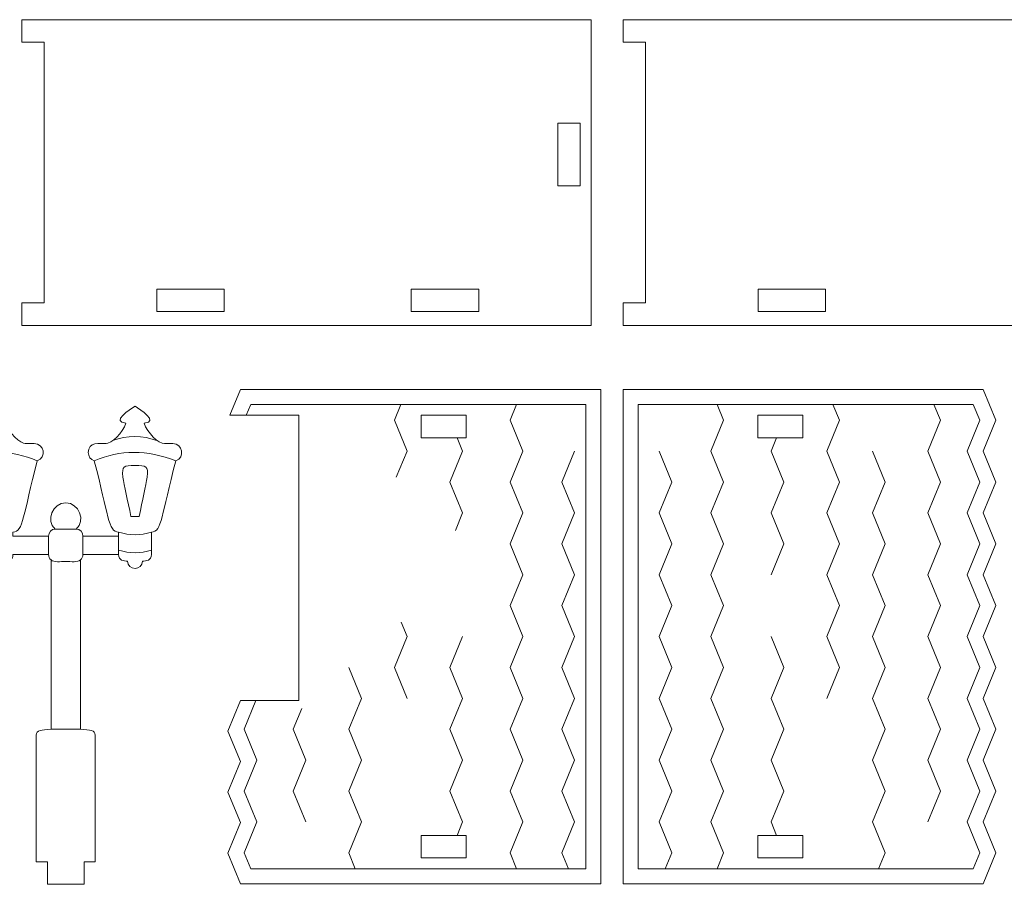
# Model space of a CAD drawing. Header units: millimetres. Extents: x -509 to 694, y -721 to 562.
# Tile 16 of 35: x -106 to 25, y -369 to -254. Entities that reach past the tile are written whole.
import ezdxf

# ---------------------------------------------------------------- set-up
doc = ezdxf.new("R2010")
doc.units = ezdxf.units.MM
doc.header["$MEASUREMENT"] = 0
doc.layers.add('Layer 1', color=7, linetype='Continuous')

msp = doc.modelspace()

# ---------------------------------------------------------------- linework, layer by layer
at = {"layer": 'Layer 1', "color": 250, "lineweight": 9}
for points, knots in [([(-29.8879, -253.7282), (-29.8879, -269.9081), (-29.8879, -278.3483), (-29.8879, -294.5282), (-48.874, -294.5282), (-86.3984, -294.5282), (-105.8878, -294.5282), (-105.8878, -294.5282), (-105.8878, -291.5282), (-105.8878, -291.5282), (-105.8878, -291.5282), (-102.8878, -291.5282), (-102.8878, -291.5282), (-102.8878, -291.5282), (-102.8878, -256.7282), (-102.8878, -256.7282), (-102.8878, -256.7282), (-105.8878, -256.7282), (-105.8878, -256.7282), (-105.8878, -256.7282), (-105.8878, -253.7282), (-105.8878, -253.7282), (-105.8878, -253.7282), (-29.8879, -253.7282), (-29.8879, -253.7282)], [0, 0, 0, 0, 0.125, 0.125, 0.125, 0.25, 0.25, 0.25, 0.375, 0.375, 0.375, 0.5, 0.5, 0.5, 0.625, 0.625, 0.625, 0.75, 0.75, 0.75, 0.875, 0.875, 0.875, 1, 1, 1, 1]), ([(50.3665, -253.7282), (50.3665, -269.9081), (50.3665, -278.3483), (50.3665, -294.5282), (31.3804, -294.5282), (-6.144, -294.5282), (-25.6335, -294.5282), (-25.6335, -294.5282), (-25.6335, -291.5282), (-25.6335, -291.5282), (-25.6335, -291.5282), (-22.6335, -291.5282), (-22.6335, -291.5282), (-22.6335, -291.5282), (-22.6335, -256.7282), (-22.6335, -256.7282), (-22.6335, -256.7282), (-25.6335, -256.7282), (-25.6335, -256.7282), (-25.6335, -256.7282), (-25.6335, -253.7282), (-25.6335, -253.7282), (-25.6335, -253.7282), (50.3665, -253.7282), (50.3665, -253.7282)], [0, 0, 0, 0, 0.125, 0.125, 0.125, 0.25, 0.25, 0.25, 0.375, 0.375, 0.375, 0.5, 0.5, 0.5, 0.625, 0.625, 0.625, 0.75, 0.75, 0.75, 0.875, 0.875, 0.875, 1, 1, 1, 1]), ([(-31.3638, -275.8941), (-31.3638, -275.8941), (-31.3638, -267.527), (-31.3638, -267.527), (-31.3638, -267.527), (-34.3638, -267.527), (-34.3638, -267.527), (-34.3638, -267.527), (-34.3638, -275.8941), (-34.3638, -275.8941), (-34.3638, -275.8941), (-31.3638, -275.8941), (-31.3638, -275.8941)], [0, 0, 0, 0, 0.25, 0.25, 0.25, 0.5, 0.5, 0.5, 0.75, 0.75, 0.75, 1, 1, 1, 1]), ([(-78.8711, -292.6928), (-78.8711, -292.6928), (-78.8711, -289.6928), (-78.8711, -289.6928), (-78.8711, -289.6928), (-87.8711, -289.6928), (-87.8711, -289.6928), (-87.8711, -289.6928), (-87.8711, -292.6928), (-87.8711, -292.6928), (-87.8711, -292.6928), (-78.8711, -292.6928), (-78.8711, -292.6928)], [0, 0, 0, 0, 0.25, 0.25, 0.25, 0.5, 0.5, 0.5, 0.75, 0.75, 0.75, 1, 1, 1, 1]), ([(-44.9047, -292.6928), (-44.9047, -292.6928), (-44.9047, -289.6928), (-44.9047, -289.6928), (-44.9047, -289.6928), (-53.9047, -289.6928), (-53.9047, -289.6928), (-53.9047, -289.6928), (-53.9047, -292.6928), (-53.9047, -292.6928), (-53.9047, -292.6928), (-44.9047, -292.6928), (-44.9047, -292.6928)], [0, 0, 0, 0, 0.25, 0.25, 0.25, 0.5, 0.5, 0.5, 0.75, 0.75, 0.75, 1, 1, 1, 1]), ([(1.3833, -292.6928), (1.3833, -292.6928), (1.3833, -289.6928), (1.3833, -289.6928), (1.3833, -289.6928), (-7.6167, -289.6928), (-7.6167, -289.6928), (-7.6167, -289.6928), (-7.6167, -292.6928), (-7.6167, -292.6928), (-7.6167, -292.6928), (1.3833, -292.6928), (1.3833, -292.6928)], [0, 0, 0, 0, 0.25, 0.25, 0.25, 0.5, 0.5, 0.5, 0.75, 0.75, 0.75, 1, 1, 1, 1]), ([(-78.0926, -306.5207), (-78.0926, -306.5207), (-76.6761, -303.0623), (-76.6761, -303.0623), (-76.6761, -303.0623), (-28.6322, -303.0623), (-28.6322, -303.0623), (-28.6322, -303.0623), (-28.6322, -369.0379), (-28.6322, -369.0379), (-28.6322, -369.0379), (-76.6761, -369.0379), (-76.6761, -369.0379), (-76.6761, -369.0379), (-78.3651, -364.9617), (-78.3651, -364.9617), (-78.3651, -364.9617), (-76.6761, -360.8855), (-76.6761, -360.8855), (-76.6761, -360.8855), (-78.3651, -356.8094), (-78.3651, -356.8094), (-78.3651, -356.8094), (-76.6761, -352.7332), (-76.6761, -352.7332), (-76.6761, -352.7332), (-78.3651, -348.657), (-78.3651, -348.657), (-78.3651, -348.657), (-76.6761, -344.5808), (-76.6761, -344.5808), (-76.6761, -344.5808), (-68.8923, -344.5808), (-68.8923, -344.5808), (-68.8923, -344.5808), (-68.8923, -306.5207), (-68.8923, -306.5207), (-68.8923, -306.5207), (-78.0926, -306.5207), (-78.0926, -306.5207)], [0, 0, 0, 0, 0.07692308, 0.07692308, 0.07692308, 0.15384615, 0.15384615, 0.15384615, 0.23076923, 0.23076923, 0.23076923, 0.30769231, 0.30769231, 0.30769231, 0.38461538, 0.38461538, 0.38461538, 0.46153846, 0.46153846, 0.46153846, 0.53846154, 0.53846154, 0.53846154, 0.61538462, 0.61538462, 0.61538462, 0.69230769, 0.69230769, 0.69230769, 0.76923077, 0.76923077, 0.76923077, 0.84615385, 0.84615385, 0.84615385, 0.92307692, 0.92307692, 0.92307692, 1, 1, 1, 1]), ([(22.4117, -319.5562), (22.4117, -319.5562), (24.1007, -323.6797), (24.1007, -323.6797), (24.1007, -323.6797), (22.4117, -327.8032), (22.4117, -327.8032), (22.4117, -327.8032), (24.1007, -331.9267), (24.1007, -331.9267), (24.1007, -331.9267), (22.4117, -336.05), (22.4117, -336.05), (22.4117, -336.05), (24.1007, -340.1735), (24.1007, -340.1735), (24.1007, -340.1735), (22.4117, -344.297), (22.4117, -344.297), (22.4117, -344.297), (24.1007, -348.4205), (24.1007, -348.4205), (24.1007, -348.4205), (22.4117, -352.544), (22.4117, -352.544), (22.4117, -352.544), (24.1007, -356.6675), (24.1007, -356.6675), (24.1007, -356.6675), (22.4117, -360.7909), (22.4117, -360.7909), (22.4117, -360.7909), (24.1007, -364.9144), (24.1007, -364.9144), (24.1007, -364.9144), (22.4117, -369.0379), (22.4117, -369.0379), (22.4117, -369.0379), (-25.6322, -369.0379), (-25.6322, -369.0379), (-25.6322, -369.0379), (-25.6322, -303.0623), (-25.6322, -303.0623), (-25.6322, -303.0623), (22.4117, -303.0623), (22.4117, -303.0623), (22.4117, -303.0623), (24.1007, -307.1858), (24.1007, -307.1858), (24.1007, -307.1858), (22.4117, -311.3092), (22.4117, -311.3092), (22.4117, -311.3092), (24.1007, -315.4327), (24.1007, -315.4327), (24.1007, -315.4327), (22.4117, -319.5562), (22.4117, -319.5562)], [0, 0, 0, 0, 0.05263158, 0.05263158, 0.05263158, 0.10526316, 0.10526316, 0.10526316, 0.15789474, 0.15789474, 0.15789474, 0.21052632, 0.21052632, 0.21052632, 0.26315789, 0.26315789, 0.26315789, 0.31578947, 0.31578947, 0.31578947, 0.36842105, 0.36842105, 0.36842105, 0.42105263, 0.42105263, 0.42105263, 0.47368421, 0.47368421, 0.47368421, 0.52631579, 0.52631579, 0.52631579, 0.57894737, 0.57894737, 0.57894737, 0.63157895, 0.63157895, 0.63157895, 0.68421053, 0.68421053, 0.68421053, 0.73684211, 0.73684211, 0.73684211, 0.78947368, 0.78947368, 0.78947368, 0.84210526, 0.84210526, 0.84210526, 0.89473684, 0.89473684, 0.89473684, 0.94736842, 0.94736842, 0.94736842, 1, 1, 1, 1]), ([(-105.4016, -310.2761), (-105.4016, -310.2761), (-105.2938, -310.2768), (-105.2938, -310.2768), (-106.1145, -310.3362), (-107.6138, -308.8584), (-108.0439, -307.586), (-105.9595, -307.383), (-108.572, -305.7477), (-109.2484, -305.3207), (-109.9247, -305.7477), (-112.5373, -307.383), (-110.4523, -307.5851), (-110.8828, -308.8579), (-112.3817, -310.3357), (-113.2026, -310.2761), (-113.2026, -310.2761), (-113.1025, -310.2761), (-113.1025, -310.2761), (-113.9263, -310.2761), (-115.4837, -310.0679), (-115.4837, -311.4821), (-115.4837, -312.0018), (-115.1501, -312.4476), (-114.687, -312.6162), (-112.7633, -319.8298), (-112.846, -322.0797), (-111.4414, -322.1091), (-111.4414, -322.1091), (-111.4411, -325.103), (-111.4411, -325.103), (-111.4414, -325.8996), (-110.7559, -325.9801), (-110.2304, -325.9801), (-110.2304, -327.2731), (-108.2665, -327.2731), (-108.2665, -325.9801), (-107.7408, -325.9801), (-107.0554, -325.8996), (-107.0554, -325.103), (-107.0554, -325.103), (-102.3064, -325.103), (-102.3064, -325.103), (-102.3064, -325.3885), (-102.1771, -325.6455), (-101.9748, -325.8186), (-101.9748, -333.2336), (-101.9748, -340.7995), (-101.9748, -348.4051), (-103.2635, -348.5891), (-103.9402, -348.4782), (-103.9402, -349.2049), (-103.9402, -357.2757), (-103.9402, -358.0708), (-103.9402, -366.1145), (-103.7196, -366.1145), (-102.9273, -366.1145), (-102.4565, -366.1145), (-102.4565, -366.1145), (-102.4565, -369.1146), (-102.4565, -369.1146), (-102.4565, -369.1146), (-97.5576, -369.1146), (-97.5576, -369.1146), (-97.5576, -369.1146), (-97.5576, -366.1145), (-97.5576, -366.1145), (-97.0868, -366.1145), (-96.2945, -366.1145), (-96.0739, -366.1145), (-96.0739, -358.0708), (-96.0739, -357.2757), (-96.0739, -349.2049), (-96.0739, -348.4782), (-96.7506, -348.5891), (-98.0393, -348.4051), (-98.0393, -340.7995), (-98.0393, -333.2336), (-98.0393, -325.8186), (-97.837, -325.6455), (-97.7076, -325.3885), (-97.7076, -325.103), (-97.7076, -325.103), (-92.9586, -325.103), (-92.9586, -325.103), (-92.9586, -325.8996), (-92.2733, -325.9801), (-91.7476, -325.9801), (-91.7476, -327.2731), (-89.7837, -327.2731), (-89.7837, -325.9801), (-89.2583, -325.9801), (-88.5727, -325.8996), (-88.5731, -325.103), (-88.5731, -325.103), (-88.5727, -322.1091), (-88.5727, -322.1091), (-87.1682, -322.0797), (-87.2508, -319.8298), (-85.3272, -312.6162), (-84.0644, -312.1567), (-84.3975, -310.2761), (-85.7364, -310.2761), (-85.7364, -310.2761), (-86.8116, -310.2761), (-86.8116, -310.2761), (-87.6325, -310.3357), (-89.1314, -308.8579), (-89.5618, -307.5851), (-87.4768, -307.383), (-90.0893, -305.7477), (-90.7657, -305.3207), (-91.4421, -305.7477), (-94.0545, -307.383), (-91.9702, -307.586), (-92.4003, -308.8584), (-93.8996, -310.3362), (-94.7203, -310.2768), (-94.7203, -310.2768), (-94.6125, -310.2761), (-94.6125, -310.2761), (-95.4401, -310.2761), (-97.0011, -310.0666), (-97.0011, -311.4821), (-97.0011, -312.0018), (-96.6674, -312.4476), (-96.2042, -312.6162), (-94.2809, -319.8298), (-94.3635, -322.0797), (-92.9586, -322.1091), (-92.9586, -322.1091), (-92.9586, -322.6402), (-92.9586, -322.6402), (-92.9586, -322.6402), (-97.7076, -322.6402), (-97.7076, -322.6402), (-97.708, -322.1361), (-98.1094, -321.7211), (-98.6084, -321.6996), (-97.2698, -320.6249), (-98.2766, -318.1862), (-100.007, -318.1862), (-101.7375, -318.1862), (-102.7442, -320.6249), (-101.4057, -321.6996), (-101.9047, -321.7211), (-102.3061, -322.1361), (-102.3064, -322.6402), (-102.3064, -322.6402), (-107.0554, -322.6402), (-107.0554, -322.6402), (-107.0554, -322.6402), (-107.0554, -322.1091), (-107.0554, -322.1091), (-105.6506, -322.0797), (-105.7332, -319.8298), (-103.8099, -312.6162), (-102.5466, -312.1567), (-102.8803, -310.2761), (-104.219, -310.2761), (-104.219, -310.2761), (-105.4016, -310.2761), (-105.4016, -310.2761)], [0, 0, 0, 0, 0.01851852, 0.01851852, 0.01851852, 0.03703704, 0.03703704, 0.03703704, 0.05555556, 0.05555556, 0.05555556, 0.07407407, 0.07407407, 0.07407407, 0.09259259, 0.09259259, 0.09259259, 0.11111111, 0.11111111, 0.11111111, 0.12962963, 0.12962963, 0.12962963, 0.14814815, 0.14814815, 0.14814815, 0.16666667, 0.16666667, 0.16666667, 0.18518519, 0.18518519, 0.18518519, 0.2037037, 0.2037037, 0.2037037, 0.22222222, 0.22222222, 0.22222222, 0.24074074, 0.24074074, 0.24074074, 0.25925926, 0.25925926, 0.25925926, 0.27777778, 0.27777778, 0.27777778, 0.2962963, 0.2962963, 0.2962963, 0.31481481, 0.31481481, 0.31481481, 0.33333333, 0.33333333, 0.33333333, 0.35185185, 0.35185185, 0.35185185, 0.37037037, 0.37037037, 0.37037037, 0.38888889, 0.38888889, 0.38888889, 0.40740741, 0.40740741, 0.40740741, 0.42592593, 0.42592593, 0.42592593, 0.44444444, 0.44444444, 0.44444444, 0.46296296, 0.46296296, 0.46296296, 0.48148148, 0.48148148, 0.48148148, 0.5, 0.5, 0.5, 0.51851852, 0.51851852, 0.51851852, 0.53703704, 0.53703704, 0.53703704, 0.55555556, 0.55555556, 0.55555556, 0.57407407, 0.57407407, 0.57407407, 0.59259259, 0.59259259, 0.59259259, 0.61111111, 0.61111111, 0.61111111, 0.62962963, 0.62962963, 0.62962963, 0.64814815, 0.64814815, 0.64814815, 0.66666667, 0.66666667, 0.66666667, 0.68518519, 0.68518519, 0.68518519, 0.7037037, 0.7037037, 0.7037037, 0.72222222, 0.72222222, 0.72222222, 0.74074074, 0.74074074, 0.74074074, 0.75925926, 0.75925926, 0.75925926, 0.77777778, 0.77777778, 0.77777778, 0.7962963, 0.7962963, 0.7962963, 0.81481481, 0.81481481, 0.81481481, 0.83333333, 0.83333333, 0.83333333, 0.85185185, 0.85185185, 0.85185185, 0.87037037, 0.87037037, 0.87037037, 0.88888889, 0.88888889, 0.88888889, 0.90740741, 0.90740741, 0.90740741, 0.92592593, 0.92592593, 0.92592593, 0.94444444, 0.94444444, 0.94444444, 0.96296296, 0.96296296, 0.96296296, 0.98148148, 0.98148148, 0.98148148, 1, 1, 1, 1]), ([(-46.5934, -309.5197), (-46.5934, -309.5197), (-46.5934, -306.5198), (-46.5934, -306.5198), (-46.5934, -306.5198), (-52.5935, -306.5198), (-52.5935, -306.5198), (-52.5935, -306.5198), (-52.5935, -309.5197), (-52.5935, -309.5197), (-52.5935, -309.5197), (-46.5934, -309.5197), (-46.5934, -309.5197)], [0, 0, 0, 0, 0.25, 0.25, 0.25, 0.5, 0.5, 0.5, 0.75, 0.75, 0.75, 1, 1, 1, 1]), ([(-7.671, -309.5197), (-7.671, -309.5197), (-7.671, -306.5198), (-7.671, -306.5198), (-7.671, -306.5198), (-1.6709, -306.5198), (-1.6709, -306.5198), (-1.6709, -306.5198), (-1.6709, -309.5197), (-1.6709, -309.5197), (-1.6709, -309.5197), (-7.671, -309.5197), (-7.671, -309.5197)], [0, 0, 0, 0, 0.25, 0.25, 0.25, 0.5, 0.5, 0.5, 0.75, 0.75, 0.75, 1, 1, 1, 1]), ([(-90.7657, -313.2155), (-92.2475, -313.2155), (-92.5631, -313.2553), (-92.3709, -314.7637), (-92.2261, -315.8994), (-91.7754, -317.9258), (-91.3046, -320.0098), (-91.3046, -320.0098), (-90.227, -320.0098), (-90.227, -320.0098), (-89.7563, -317.9258), (-89.3056, -315.8994), (-89.1608, -314.7637), (-88.9682, -313.2558), (-89.2842, -313.2155), (-90.7657, -313.2155)], [0, 0, 0, 0, 0.2, 0.2, 0.2, 0.4, 0.4, 0.4, 0.6, 0.6, 0.6, 0.8, 0.8, 0.8, 1, 1, 1, 1]), ([(-46.5934, -365.5806), (-46.5934, -365.5806), (-46.5934, -362.5807), (-46.5934, -362.5807), (-46.5934, -362.5807), (-52.5935, -362.5807), (-52.5935, -362.5807), (-52.5935, -362.5807), (-52.5935, -365.5806), (-52.5935, -365.5806), (-52.5935, -365.5806), (-46.5934, -365.5806), (-46.5934, -365.5806)], [0, 0, 0, 0, 0.25, 0.25, 0.25, 0.5, 0.5, 0.5, 0.75, 0.75, 0.75, 1, 1, 1, 1]), ([(-7.671, -365.5806), (-7.671, -365.5806), (-7.671, -362.5807), (-7.671, -362.5807), (-7.671, -362.5807), (-1.6709, -362.5807), (-1.6709, -362.5807), (-1.6709, -362.5807), (-1.6709, -365.5806), (-1.6709, -365.5806), (-1.6709, -365.5806), (-7.671, -365.5806), (-7.671, -365.5806)], [0, 0, 0, 0, 0.25, 0.25, 0.25, 0.5, 0.5, 0.5, 0.75, 0.75, 0.75, 1, 1, 1, 1])]:
    msp.add_open_spline(points, degree=3, knots=knots, dxfattribs=at)
at = {"layer": 'Layer 1', "color": 242, "lineweight": 9}
for points, knots in [([(-75.9314, -306.5207), (-75.9314, -306.5207), (-75.334, -305.0623), (-75.334, -305.0623), (-51.9241, -305.0623), (-50.8797, -305.0623), (-30.6322, -305.0623), (-30.6322, -305.0623), (-30.6322, -367.0379), (-30.6322, -367.0379), (-50.8795, -367.0379), (-51.9244, -367.0379), (-75.334, -367.0379), (-75.334, -367.0379), (-76.2038, -364.9144), (-76.2038, -364.9144), (-76.2038, -364.9144), (-74.5148, -360.7909), (-74.5148, -360.7909), (-74.5148, -360.7909), (-76.2038, -356.6675), (-76.2038, -356.6675), (-76.2038, -356.6675), (-74.5148, -352.544), (-74.5148, -352.544), (-74.5148, -352.544), (-76.2038, -348.4205), (-76.2038, -348.4205), (-76.2038, -348.4205), (-74.631, -344.5808), (-74.631, -344.5808)], [0, 0, 0, 0, 0.1, 0.1, 0.1, 0.2, 0.2, 0.2, 0.3, 0.3, 0.3, 0.4, 0.4, 0.4, 0.5, 0.5, 0.5, 0.6, 0.6, 0.6, 0.7, 0.7, 0.7, 0.8, 0.8, 0.8, 0.9, 0.9, 0.9, 1, 1, 1, 1]), ([(-55.2931, -305.0623), (-55.2931, -305.0623), (-56.1629, -307.186), (-56.1629, -307.186), (-56.1629, -307.186), (-54.4739, -311.3093), (-54.4739, -311.3093), (-54.4739, -311.3093), (-55.8989, -314.7883), (-55.8989, -314.7883)], [0, 0, 0, 0, 0.33333333, 0.33333333, 0.33333333, 0.66666667, 0.66666667, 0.66666667, 1, 1, 1, 1]), ([(-39.8424, -305.0623), (-39.8424, -305.0623), (-40.7122, -307.1858), (-40.7122, -307.1858), (-40.7122, -307.1858), (-39.0232, -311.3092), (-39.0232, -311.3092), (-39.0232, -311.3092), (-40.7122, -315.4327), (-40.7122, -315.4327), (-40.7122, -315.4327), (-39.0232, -319.5562), (-39.0232, -319.5562), (-39.0232, -319.5562), (-40.7122, -323.6797), (-40.7122, -323.6797), (-40.7122, -323.6797), (-39.0232, -327.8032), (-39.0232, -327.8032), (-39.0232, -327.8032), (-40.7122, -331.9267), (-40.7122, -331.9267), (-40.7122, -331.9267), (-39.0232, -336.05), (-39.0232, -336.05), (-39.0232, -336.05), (-40.7122, -340.1735), (-40.7122, -340.1735), (-40.7122, -340.1735), (-39.0232, -344.297), (-39.0232, -344.297), (-39.0232, -344.297), (-40.7122, -348.4205), (-40.7122, -348.4205), (-40.7122, -348.4205), (-39.0232, -352.544), (-39.0232, -352.544), (-39.0232, -352.544), (-40.7122, -356.6675), (-40.7122, -356.6675), (-40.7122, -356.6675), (-39.0232, -360.7909), (-39.0232, -360.7909), (-39.0232, -360.7909), (-40.7122, -364.9144), (-40.7122, -364.9144), (-40.7122, -364.9144), (-39.8424, -367.0379), (-39.8424, -367.0379)], [0, 0, 0, 0, 0.0625, 0.0625, 0.0625, 0.125, 0.125, 0.125, 0.1875, 0.1875, 0.1875, 0.25, 0.25, 0.25, 0.3125, 0.3125, 0.3125, 0.375, 0.375, 0.375, 0.4375, 0.4375, 0.4375, 0.5, 0.5, 0.5, 0.5625, 0.5625, 0.5625, 0.625, 0.625, 0.625, 0.6875, 0.6875, 0.6875, 0.75, 0.75, 0.75, 0.8125, 0.8125, 0.8125, 0.875, 0.875, 0.875, 0.9375, 0.9375, 0.9375, 1, 1, 1, 1]), ([(-23.6322, -305.0623), (-23.6322, -305.0623), (-23.6322, -367.0379), (-23.6322, -367.0379), (-3.3849, -367.0379), (-2.34, -367.0379), (21.0696, -367.0379), (21.0696, -367.0379), (21.9394, -364.9144), (21.9394, -364.9144), (21.9394, -364.9144), (20.2504, -360.7909), (20.2504, -360.7909), (20.2504, -360.7909), (21.9394, -356.6675), (21.9394, -356.6675), (21.9394, -356.6675), (20.2504, -352.544), (20.2504, -352.544), (20.2504, -352.544), (21.9394, -348.4205), (21.9394, -348.4205), (21.9394, -348.4205), (20.2504, -344.297), (20.2504, -344.297), (20.2504, -344.297), (21.9394, -340.1735), (21.9394, -340.1735), (21.9394, -340.1735), (20.2504, -336.05), (20.2504, -336.05), (20.2504, -336.05), (21.9394, -331.9267), (21.9394, -331.9267), (21.9394, -331.9267), (20.2504, -327.8032), (20.2504, -327.8032), (20.2504, -327.8032), (21.9394, -323.6797), (21.9394, -323.6797), (21.9394, -323.6797), (20.2504, -319.5562), (20.2504, -319.5562), (20.2504, -319.5562), (21.9394, -315.4327), (21.9394, -315.4327), (21.9394, -315.4327), (20.2504, -311.3092), (20.2504, -311.3092), (20.2504, -311.3092), (21.9394, -307.1858), (21.9394, -307.1858), (21.9394, -307.1858), (21.0696, -305.0623), (21.0696, -305.0623), (-2.3403, -305.0623), (-3.3847, -305.0623), (-23.6322, -305.0623)], [0, 0, 0, 0, 0.05263158, 0.05263158, 0.05263158, 0.10526316, 0.10526316, 0.10526316, 0.15789474, 0.15789474, 0.15789474, 0.21052632, 0.21052632, 0.21052632, 0.26315789, 0.26315789, 0.26315789, 0.31578947, 0.31578947, 0.31578947, 0.36842105, 0.36842105, 0.36842105, 0.42105263, 0.42105263, 0.42105263, 0.47368421, 0.47368421, 0.47368421, 0.52631579, 0.52631579, 0.52631579, 0.57894737, 0.57894737, 0.57894737, 0.63157895, 0.63157895, 0.63157895, 0.68421053, 0.68421053, 0.68421053, 0.73684211, 0.73684211, 0.73684211, 0.78947368, 0.78947368, 0.78947368, 0.84210526, 0.84210526, 0.84210526, 0.89473684, 0.89473684, 0.89473684, 0.94736842, 0.94736842, 0.94736842, 1, 1, 1, 1]), ([(-13.1028, -305.0623), (-13.1028, -305.0623), (-12.233, -307.1858), (-12.233, -307.1858), (-12.233, -307.1858), (-13.922, -311.3092), (-13.922, -311.3092), (-13.922, -311.3092), (-12.233, -315.4327), (-12.233, -315.4327), (-12.233, -315.4327), (-13.922, -319.5562), (-13.922, -319.5562), (-13.922, -319.5562), (-12.233, -323.6797), (-12.233, -323.6797), (-12.233, -323.6797), (-13.922, -327.8032), (-13.922, -327.8032), (-13.922, -327.8032), (-12.233, -331.9267), (-12.233, -331.9267), (-12.233, -331.9267), (-13.922, -336.05), (-13.922, -336.05), (-13.922, -336.05), (-12.233, -340.1735), (-12.233, -340.1735), (-12.233, -340.1735), (-13.922, -344.297), (-13.922, -344.297), (-13.922, -344.297), (-12.233, -348.4205), (-12.233, -348.4205), (-12.233, -348.4205), (-13.922, -352.544), (-13.922, -352.544), (-13.922, -352.544), (-12.233, -356.6675), (-12.233, -356.6675), (-12.233, -356.6675), (-13.922, -360.7909), (-13.922, -360.7909), (-13.922, -360.7909), (-12.233, -364.9144), (-12.233, -364.9144), (-12.233, -364.9144), (-13.1028, -367.0379), (-13.1028, -367.0379)], [0, 0, 0, 0, 0.0625, 0.0625, 0.0625, 0.125, 0.125, 0.125, 0.1875, 0.1875, 0.1875, 0.25, 0.25, 0.25, 0.3125, 0.3125, 0.3125, 0.375, 0.375, 0.375, 0.4375, 0.4375, 0.4375, 0.5, 0.5, 0.5, 0.5625, 0.5625, 0.5625, 0.625, 0.625, 0.625, 0.6875, 0.6875, 0.6875, 0.75, 0.75, 0.75, 0.8125, 0.8125, 0.8125, 0.875, 0.875, 0.875, 0.9375, 0.9375, 0.9375, 1, 1, 1, 1]), ([(2.3479, -305.0623), (2.3479, -305.0623), (3.2177, -307.186), (3.2177, -307.186), (3.2177, -307.186), (1.5287, -311.3093), (1.5287, -311.3093), (1.5287, -311.3093), (3.2177, -315.4328), (3.2177, -315.4328), (3.2177, -315.4328), (1.5287, -319.5563), (1.5287, -319.5563), (1.5287, -319.5563), (3.2177, -323.6798), (3.2177, -323.6798), (3.2177, -323.6798), (1.5287, -327.8033), (1.5287, -327.8033), (1.5287, -327.8033), (3.2177, -331.9268), (3.2177, -331.9268), (3.2177, -331.9268), (1.5287, -336.0502), (1.5287, -336.0502), (1.5287, -336.0502), (3.2177, -340.1737), (3.2177, -340.1737), (3.2177, -340.1737), (1.5287, -344.2972), (1.5287, -344.2972)], [0, 0, 0, 0, 0.1, 0.1, 0.1, 0.2, 0.2, 0.2, 0.3, 0.3, 0.3, 0.4, 0.4, 0.4, 0.5, 0.5, 0.5, 0.6, 0.6, 0.6, 0.7, 0.7, 0.7, 0.8, 0.8, 0.8, 0.9, 0.9, 0.9, 1, 1, 1, 1]), ([(15.8333, -305.0623), (15.8333, -305.0623), (16.7031, -307.1858), (16.7031, -307.1858), (16.7031, -307.1858), (15.0141, -311.3093), (15.0141, -311.3093), (15.0141, -311.3093), (16.7031, -315.4328), (16.7031, -315.4328), (16.7031, -315.4328), (15.0141, -319.5563), (15.0141, -319.5563), (15.0141, -319.5563), (16.7031, -323.6798), (16.7031, -323.6798), (16.7031, -323.6798), (15.0141, -327.8031), (15.0141, -327.8031), (15.0141, -327.8031), (16.7031, -331.9266), (16.7031, -331.9266), (16.7031, -331.9266), (15.0141, -336.0501), (15.0141, -336.0501), (15.0141, -336.0501), (16.7031, -340.1736), (16.7031, -340.1736), (16.7031, -340.1736), (15.0141, -344.2971), (15.0141, -344.2971), (15.0141, -344.2971), (16.7031, -348.4206), (16.7031, -348.4206), (16.7031, -348.4206), (15.0141, -352.544), (15.0141, -352.544), (15.0141, -352.544), (16.7031, -356.6675), (16.7031, -356.6675), (16.7031, -356.6675), (15.0141, -360.791), (15.0141, -360.791)], [0, 0, 0, 0, 0.07142857, 0.07142857, 0.07142857, 0.14285714, 0.14285714, 0.14285714, 0.21428571, 0.21428571, 0.21428571, 0.28571429, 0.28571429, 0.28571429, 0.35714286, 0.35714286, 0.35714286, 0.42857143, 0.42857143, 0.42857143, 0.5, 0.5, 0.5, 0.57142857, 0.57142857, 0.57142857, 0.64285714, 0.64285714, 0.64285714, 0.71428571, 0.71428571, 0.71428571, 0.78571429, 0.78571429, 0.78571429, 0.85714286, 0.85714286, 0.85714286, 0.92857143, 0.92857143, 0.92857143, 1, 1, 1, 1]), ([(-47.7884, -309.5197), (-47.7884, -309.5197), (-47.0553, -311.3094), (-47.0553, -311.3094), (-47.0553, -311.3094), (-48.7443, -315.4329), (-48.7443, -315.4329), (-48.7443, -315.4329), (-47.0553, -319.5563), (-47.0553, -319.5563), (-47.0553, -319.5563), (-48.0202, -321.912), (-48.0202, -321.912)], [0, 0, 0, 0, 0.25, 0.25, 0.25, 0.5, 0.5, 0.5, 0.75, 0.75, 0.75, 1, 1, 1, 1]), ([(-5.1568, -309.5197), (-5.1568, -309.5197), (-5.8899, -311.3094), (-5.8899, -311.3094), (-5.8899, -311.3094), (-4.2009, -315.4329), (-4.2009, -315.4329), (-4.2009, -315.4329), (-5.8899, -319.5563), (-5.8899, -319.5563), (-5.8899, -319.5563), (-4.2009, -323.6798), (-4.2009, -323.6798), (-4.2009, -323.6798), (-5.8899, -327.8033), (-5.8899, -327.8033)], [0, 0, 0, 0, 0.2, 0.2, 0.2, 0.4, 0.4, 0.4, 0.6, 0.6, 0.6, 0.8, 0.8, 0.8, 1, 1, 1, 1]), ([(-32.1082, -311.3093), (-32.1082, -311.3093), (-33.7972, -315.4328), (-33.7972, -315.4328), (-33.7972, -315.4328), (-32.1082, -319.5562), (-32.1082, -319.5562), (-32.1082, -319.5562), (-33.7972, -323.6797), (-33.7972, -323.6797), (-33.7972, -323.6797), (-32.1082, -327.8032), (-32.1082, -327.8032), (-32.1082, -327.8032), (-33.7972, -331.9267), (-33.7972, -331.9267), (-33.7972, -331.9267), (-32.1082, -336.0502), (-32.1082, -336.0502), (-32.1082, -336.0502), (-33.7972, -340.1737), (-33.7972, -340.1737), (-33.7972, -340.1737), (-32.1082, -344.297), (-32.1082, -344.297), (-32.1082, -344.297), (-33.7972, -348.4205), (-33.7972, -348.4205), (-33.7972, -348.4205), (-32.1082, -352.544), (-32.1082, -352.544), (-32.1082, -352.544), (-33.7972, -356.6675), (-33.7972, -356.6675), (-33.7972, -356.6675), (-32.1082, -360.791), (-32.1082, -360.791), (-32.1082, -360.791), (-33.7972, -364.9145), (-33.7972, -364.9145), (-33.7972, -364.9145), (-32.9274, -367.0379), (-32.9274, -367.0379)], [0, 0, 0, 0, 0.07142857, 0.07142857, 0.07142857, 0.14285714, 0.14285714, 0.14285714, 0.21428571, 0.21428571, 0.21428571, 0.28571429, 0.28571429, 0.28571429, 0.35714286, 0.35714286, 0.35714286, 0.42857143, 0.42857143, 0.42857143, 0.5, 0.5, 0.5, 0.57142857, 0.57142857, 0.57142857, 0.64285714, 0.64285714, 0.64285714, 0.71428571, 0.71428571, 0.71428571, 0.78571429, 0.78571429, 0.78571429, 0.85714286, 0.85714286, 0.85714286, 0.92857143, 0.92857143, 0.92857143, 1, 1, 1, 1]), ([(-20.837, -311.3093), (-20.837, -311.3093), (-19.148, -315.4328), (-19.148, -315.4328), (-19.148, -315.4328), (-20.837, -319.5562), (-20.837, -319.5562), (-20.837, -319.5562), (-19.148, -323.6797), (-19.148, -323.6797), (-19.148, -323.6797), (-20.837, -327.8032), (-20.837, -327.8032), (-20.837, -327.8032), (-19.148, -331.9267), (-19.148, -331.9267), (-19.148, -331.9267), (-20.837, -336.0502), (-20.837, -336.0502), (-20.837, -336.0502), (-19.148, -340.1737), (-19.148, -340.1737), (-19.148, -340.1737), (-20.837, -344.297), (-20.837, -344.297), (-20.837, -344.297), (-19.148, -348.4205), (-19.148, -348.4205), (-19.148, -348.4205), (-20.837, -352.544), (-20.837, -352.544), (-20.837, -352.544), (-19.148, -356.6675), (-19.148, -356.6675), (-19.148, -356.6675), (-20.837, -360.791), (-20.837, -360.791), (-20.837, -360.791), (-19.148, -364.9145), (-19.148, -364.9145), (-19.148, -364.9145), (-20.0178, -367.0379), (-20.0178, -367.0379)], [0, 0, 0, 0, 0.07142857, 0.07142857, 0.07142857, 0.14285714, 0.14285714, 0.14285714, 0.21428571, 0.21428571, 0.21428571, 0.28571429, 0.28571429, 0.28571429, 0.35714286, 0.35714286, 0.35714286, 0.42857143, 0.42857143, 0.42857143, 0.5, 0.5, 0.5, 0.57142857, 0.57142857, 0.57142857, 0.64285714, 0.64285714, 0.64285714, 0.71428571, 0.71428571, 0.71428571, 0.78571429, 0.78571429, 0.78571429, 0.85714286, 0.85714286, 0.85714286, 0.92857143, 0.92857143, 0.92857143, 1, 1, 1, 1]), ([(7.6197, -311.3093), (7.6197, -311.3093), (9.3087, -315.4328), (9.3087, -315.4328), (9.3087, -315.4328), (7.6197, -319.5562), (7.6197, -319.5562), (7.6197, -319.5562), (9.3087, -323.6797), (9.3087, -323.6797), (9.3087, -323.6797), (7.6197, -327.8032), (7.6197, -327.8032), (7.6197, -327.8032), (9.3087, -331.9267), (9.3087, -331.9267), (9.3087, -331.9267), (7.6197, -336.0502), (7.6197, -336.0502), (7.6197, -336.0502), (9.3087, -340.1737), (9.3087, -340.1737), (9.3087, -340.1737), (7.6197, -344.297), (7.6197, -344.297), (7.6197, -344.297), (9.3087, -348.4205), (9.3087, -348.4205), (9.3087, -348.4205), (7.6197, -352.544), (7.6197, -352.544), (7.6197, -352.544), (9.3087, -356.6675), (9.3087, -356.6675), (9.3087, -356.6675), (7.6197, -360.791), (7.6197, -360.791), (7.6197, -360.791), (9.3087, -364.9145), (9.3087, -364.9145), (9.3087, -364.9145), (8.4389, -367.0379), (8.4389, -367.0379)], [0, 0, 0, 0, 0.07142857, 0.07142857, 0.07142857, 0.14285714, 0.14285714, 0.14285714, 0.21428571, 0.21428571, 0.21428571, 0.28571429, 0.28571429, 0.28571429, 0.35714286, 0.35714286, 0.35714286, 0.42857143, 0.42857143, 0.42857143, 0.5, 0.5, 0.5, 0.57142857, 0.57142857, 0.57142857, 0.64285714, 0.64285714, 0.64285714, 0.71428571, 0.71428571, 0.71428571, 0.78571429, 0.78571429, 0.78571429, 0.85714286, 0.85714286, 0.85714286, 0.92857143, 0.92857143, 0.92857143, 1, 1, 1, 1]), ([(-98.0393, -325.8186), (-98.4426, -326.1633), (-99.2733, -326.0433), (-100.007, -326.0433), (-100.7407, -326.0433), (-101.5714, -326.1633), (-101.9748, -325.8186)], [0, 0, 0, 0, 0.5, 0.5, 0.5, 1, 1, 1, 1]), ([(-55.2631, -334.1234), (-55.2631, -334.1234), (-54.4739, -336.0502), (-54.4739, -336.0502), (-54.4739, -336.0502), (-56.1629, -340.1737), (-56.1629, -340.1737), (-56.1629, -340.1737), (-54.4739, -344.2972), (-54.4739, -344.2972)], [0, 0, 0, 0, 0.33333333, 0.33333333, 0.33333333, 0.66666667, 0.66666667, 0.66666667, 1, 1, 1, 1]), ([(-47.0553, -336.0502), (-47.0553, -336.0502), (-48.7443, -340.1737), (-48.7443, -340.1737), (-48.7443, -340.1737), (-47.0553, -344.2971), (-47.0553, -344.2971), (-47.0553, -344.2971), (-48.7443, -348.4206), (-48.7443, -348.4206), (-48.7443, -348.4206), (-47.0553, -352.5441), (-47.0553, -352.5441), (-47.0553, -352.5441), (-48.7443, -356.6676), (-48.7443, -356.6676), (-48.7443, -356.6676), (-47.0553, -360.7911), (-47.0553, -360.7911), (-47.0553, -360.7911), (-47.7883, -362.5807), (-47.7883, -362.5807)], [0, 0, 0, 0, 0.14285714, 0.14285714, 0.14285714, 0.28571429, 0.28571429, 0.28571429, 0.42857143, 0.42857143, 0.42857143, 0.57142857, 0.57142857, 0.57142857, 0.71428571, 0.71428571, 0.71428571, 0.85714286, 0.85714286, 0.85714286, 1, 1, 1, 1]), ([(-5.8899, -336.0502), (-5.8899, -336.0502), (-4.2009, -340.1737), (-4.2009, -340.1737), (-4.2009, -340.1737), (-5.8899, -344.2971), (-5.8899, -344.2971), (-5.8899, -344.2971), (-4.2009, -348.4206), (-4.2009, -348.4206), (-4.2009, -348.4206), (-5.8899, -352.5441), (-5.8899, -352.5441), (-5.8899, -352.5441), (-4.2009, -356.6676), (-4.2009, -356.6676), (-4.2009, -356.6676), (-5.8899, -360.7911), (-5.8899, -360.7911), (-5.8899, -360.7911), (-5.1569, -362.5807), (-5.1569, -362.5807)], [0, 0, 0, 0, 0.14285714, 0.14285714, 0.14285714, 0.28571429, 0.28571429, 0.28571429, 0.42857143, 0.42857143, 0.42857143, 0.57142857, 0.57142857, 0.57142857, 0.71428571, 0.71428571, 0.71428571, 0.85714286, 0.85714286, 0.85714286, 1, 1, 1, 1]), ([(-62.2463, -340.1924), (-62.2463, -340.1924), (-60.5649, -344.297), (-60.5649, -344.297), (-60.5649, -344.297), (-62.2539, -348.4205), (-62.2539, -348.4205), (-62.2539, -348.4205), (-60.5649, -352.544), (-60.5649, -352.544), (-60.5649, -352.544), (-62.2539, -356.6675), (-62.2539, -356.6675), (-62.2539, -356.6675), (-60.5649, -360.791), (-60.5649, -360.791), (-60.5649, -360.791), (-62.2539, -364.9145), (-62.2539, -364.9145), (-62.2539, -364.9145), (-61.3841, -367.0379), (-61.3841, -367.0379)], [0, 0, 0, 0, 0.14285714, 0.14285714, 0.14285714, 0.28571429, 0.28571429, 0.28571429, 0.42857143, 0.42857143, 0.42857143, 0.57142857, 0.57142857, 0.57142857, 0.71428571, 0.71428571, 0.71428571, 0.85714286, 0.85714286, 0.85714286, 1, 1, 1, 1]), ([(-68.5065, -345.6331), (-68.5065, -345.6331), (-69.6483, -348.4206), (-69.6483, -348.4206), (-69.6483, -348.4206), (-67.9593, -352.544), (-67.9593, -352.544), (-67.9593, -352.544), (-69.6483, -356.6675), (-69.6483, -356.6675), (-69.6483, -356.6675), (-67.9593, -360.791), (-67.9593, -360.791)], [0, 0, 0, 0, 0.25, 0.25, 0.25, 0.5, 0.5, 0.5, 0.75, 0.75, 0.75, 1, 1, 1, 1])]:
    msp.add_open_spline(points, degree=3, knots=knots, dxfattribs=at)
for points in [[(-93.7568, -309.9015), (-91.8035, -309.1613), (-89.7893, -309.1752), (-87.7148, -309.9427)], [(-103.8099, -312.6162), (-107.2532, -311.104), (-110.8787, -311.104), (-114.687, -312.6162)], [(-96.2042, -312.6162), (-92.7609, -311.104), (-89.1355, -311.104), (-85.3272, -312.6162)], [(-98.6084, -321.6996), (-98.6084, -321.6996), (-101.4057, -321.6996), (-101.4057, -321.6996)], [(-102.3064, -322.6402), (-102.3064, -322.6402), (-102.3064, -325.103), (-102.3064, -325.103)], [(-97.7076, -322.6402), (-97.7076, -322.6402), (-97.7076, -325.103), (-97.7076, -325.103)], [(-92.9586, -322.1091), (-91.4968, -322.5786), (-90.0348, -322.5786), (-88.5727, -322.1091)], [(-92.9586, -322.6402), (-92.9586, -322.6402), (-92.9586, -325.103), (-92.9586, -325.103)], [(-92.9586, -324.5199), (-91.4968, -324.989), (-90.0348, -324.989), (-88.5727, -324.5199)], [(-101.9748, -348.4051), (-101.9748, -348.4051), (-98.0393, -348.4051), (-98.0393, -348.4051)]]:
    msp.add_open_spline(points, degree=3, dxfattribs=at)

doc.saveas('drawing.dxf')
